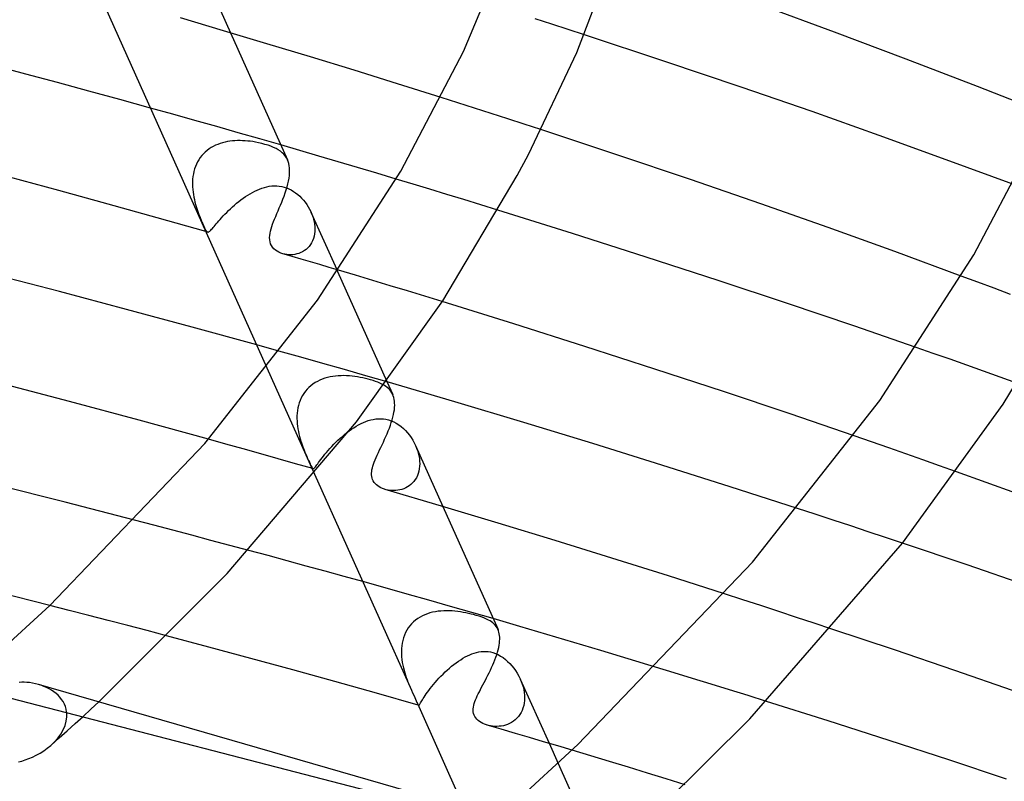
# Model space of a CAD drawing. Header units: millimetres. Extents: x -417 to 417, y -210 to 365.
# Tile 78 of 100: x 160 to 198, y 201 to 231. Entities that reach past the tile are written whole.
import ezdxf

# ---------------------------------------------------------------- set-up
doc = ezdxf.new("R2010")
doc.units = ezdxf.units.MM
doc.layers.add('HIDDEN', color=7, linetype='Continuous')
doc.layers.add('THICK', color=7, linetype='Continuous')

msp = doc.modelspace()

# ---------------------------------------------------------------- linework, layer by layer
at = {"layer": 'HIDDEN'}
for p, q in [((167.441, 232.123), (168.378, 230.034)), ((180.751, 230.368), (180.116, 230.573)), ((181.383, 230.163), (180.751, 230.368)), ((182.01, 229.958), (181.383, 230.163)), ((177.133, 227.335), (176.487, 227.54)), ((177.777, 227.129), (177.133, 227.335)), ((166.152, 226.897), (165.294, 227.135)), ((167.001, 226.659), (166.152, 226.897)), ((178.419, 226.923), (177.777, 227.129)), ((179.058, 226.717), (178.419, 226.923)), ((167.843, 226.421), (167.001, 226.659)), ((179.695, 226.511), (179.058, 226.717)), ((180.329, 226.305), (179.695, 226.511)), ((168.676, 226.185), (167.843, 226.421)), ((169.5, 225.949), (168.676, 226.185)), ((167.887, 225.738), (167.799, 225.701)), ((167.977, 225.771), (167.887, 225.738)), ((168.069, 225.799), (167.977, 225.771)), ((168.163, 225.823), (168.069, 225.799)), ((168.257, 225.842), (168.163, 225.823)), ((168.353, 225.857), (168.257, 225.842)), ((168.45, 225.869), (168.353, 225.857)), ((168.547, 225.877), (168.45, 225.869)), ((168.645, 225.881), (168.547, 225.877)), ((168.743, 225.882), (168.645, 225.881)), ((168.841, 225.879), (168.743, 225.882)), ((168.939, 225.874), (168.841, 225.879)), ((169.036, 225.866), (168.939, 225.874)), ((169.133, 225.856), (169.036, 225.866)), ((169.233, 225.842), (169.133, 225.856)), ((169.342, 225.823), (169.233, 225.842)), ((169.458, 225.801), (169.342, 225.823)), ((169.579, 225.773), (169.458, 225.801)), ((170.315, 225.714), (169.5, 225.949)), ((169.703, 225.739), (169.579, 225.773)), ((169.822, 225.703), (169.703, 225.739)), ((167.333, 225.375), (167.268, 225.303)), ((167.401, 225.442), (167.333, 225.375)), ((167.474, 225.503), (167.401, 225.442)), ((167.55, 225.56), (167.474, 225.503)), ((167.63, 225.612), (167.55, 225.56)), ((167.713, 225.659), (167.63, 225.612)), ((167.799, 225.701), (167.713, 225.659)), ((169.932, 225.663), (169.822, 225.703)), ((170.035, 225.62), (169.932, 225.663)), ((170.13, 225.575), (170.035, 225.62)), ((170.217, 225.526), (170.13, 225.575)), ((170.295, 225.473), (170.217, 225.526)), ((170.366, 225.417), (170.295, 225.473)), ((170.428, 225.357), (170.366, 225.417)), ((170.482, 225.293), (170.428, 225.357)), ((167.062, 224.975), (167.024, 224.884)), ((167.105, 225.063), (167.062, 224.975)), ((167.154, 225.147), (167.105, 225.063)), ((167.209, 225.227), (167.154, 225.147)), ((167.268, 225.303), (167.209, 225.227)), ((170.529, 225.223), (170.482, 225.293)), ((170.569, 225.148), (170.529, 225.223)), ((166.943, 224.598), (166.927, 224.499)), ((166.965, 224.695), (166.943, 224.598)), ((166.991, 224.791), (166.965, 224.695)), ((167.024, 224.884), (166.991, 224.791)), ((166.911, 224.3), (166.909, 224.2)), ((166.909, 224.2), (166.912, 224.099)), ((166.916, 224.4), (166.911, 224.3)), ((166.927, 224.499), (166.916, 224.4)), ((175.407, 224.205), (174.757, 224.402)), ((176.059, 224.007), (175.407, 224.205)), ((166.912, 224.099), (166.919, 224)), ((166.919, 224), (166.93, 223.901)), ((166.93, 223.901), (166.944, 223.803)), ((169.04, 223.784), (169.129, 223.839)), ((169.129, 223.839), (169.219, 223.89)), ((169.219, 223.89), (169.31, 223.937)), ((169.31, 223.937), (169.402, 223.98)), ((169.402, 223.98), (169.494, 224.019)), ((169.494, 224.019), (169.587, 224.054)), ((169.587, 224.054), (169.68, 224.083)), ((169.68, 224.083), (169.775, 224.107)), ((169.775, 224.107), (169.87, 224.125)), ((169.87, 224.125), (169.965, 224.138)), ((169.965, 224.138), (170.061, 224.143)), ((170.061, 224.143), (170.157, 224.142)), ((170.157, 224.142), (170.253, 224.133)), ((170.253, 224.133), (170.347, 224.117)), ((170.347, 224.117), (170.441, 224.094)), ((170.441, 224.094), (170.533, 224.064)), ((170.533, 224.064), (170.624, 224.026)), ((170.624, 224.026), (170.714, 223.981)), ((170.714, 223.981), (170.801, 223.929)), ((170.801, 223.929), (170.884, 223.871)), ((170.884, 223.871), (170.965, 223.808)), ((176.711, 223.808), (176.059, 224.007)), ((166.944, 223.803), (166.962, 223.706)), ((166.962, 223.706), (166.982, 223.61)), ((166.982, 223.61), (167.004, 223.516)), ((167.004, 223.516), (167.029, 223.424)), ((168.53, 223.401), (168.611, 223.47)), ((168.611, 223.47), (168.693, 223.537)), ((168.693, 223.537), (168.778, 223.602)), ((168.778, 223.602), (168.864, 223.665)), ((168.864, 223.665), (168.951, 223.726)), ((168.951, 223.726), (169.04, 223.784)), ((170.965, 223.808), (171.042, 223.74)), ((171.042, 223.74), (171.115, 223.667)), ((171.115, 223.667), (171.184, 223.59)), ((171.184, 223.59), (171.249, 223.508)), ((171.249, 223.508), (171.311, 223.422)), ((177.364, 223.609), (176.711, 223.808)), ((178.016, 223.408), (177.364, 223.609)), ((167.029, 223.424), (167.052, 223.343)), ((167.052, 223.343), (167.077, 223.265)), ((167.077, 223.265), (167.102, 223.188)), ((167.102, 223.188), (167.129, 223.111)), ((167.129, 223.111), (167.158, 223.035)), ((168.159, 223.05), (168.227, 223.119)), ((168.227, 223.119), (168.299, 223.189)), ((168.299, 223.189), (168.373, 223.26)), ((168.373, 223.26), (168.451, 223.331)), ((168.451, 223.331), (168.53, 223.401)), ((171.311, 223.422), (171.368, 223.333)), ((171.368, 223.333), (171.42, 223.241)), ((171.42, 223.241), (171.467, 223.147)), ((171.467, 223.147), (171.507, 223.053)), ((171.475, 223.128), (172.468, 220.914)), ((178.669, 223.206), (178.016, 223.408)), ((167.158, 223.035), (167.187, 222.959)), ((167.187, 222.959), (167.216, 222.885)), ((167.216, 222.885), (167.245, 222.813)), ((167.245, 222.813), (167.274, 222.744)), ((167.274, 222.744), (167.303, 222.679)), ((167.825, 222.677), (167.872, 222.732)), ((167.872, 222.732), (167.921, 222.79)), ((167.921, 222.79), (167.975, 222.851)), ((167.975, 222.851), (168.033, 222.915)), ((168.033, 222.915), (168.094, 222.981)), ((168.094, 222.981), (168.159, 223.05)), ((171.507, 223.053), (171.541, 222.958)), ((171.541, 222.958), (171.57, 222.861)), ((171.57, 222.861), (171.593, 222.764)), ((171.593, 222.764), (171.61, 222.667)), ((167.303, 222.679), (167.329, 222.62)), ((167.329, 222.62), (167.354, 222.567)), ((167.354, 222.567), (167.376, 222.52)), ((167.376, 222.52), (167.398, 222.478)), ((167.398, 222.478), (167.417, 222.444)), ((167.417, 222.444), (167.435, 222.415)), ((167.437, 222.379), (167.426, 222.382)), ((167.435, 222.415), (167.452, 222.393)), ((167.448, 222.376), (167.437, 222.379)), ((167.46, 222.372), (167.448, 222.376)), ((167.452, 222.393), (167.469, 222.376)), ((167.471, 222.369), (167.46, 222.372)), ((167.469, 222.376), (167.485, 222.366)), ((167.482, 222.366), (167.471, 222.369)), ((167.494, 222.363), (167.482, 222.366)), ((167.485, 222.366), (167.502, 222.361)), ((167.502, 222.361), (167.519, 222.361)), ((167.519, 222.361), (167.536, 222.367)), ((167.536, 222.367), (167.555, 222.377)), ((167.555, 222.377), (167.575, 222.393)), ((167.575, 222.393), (167.597, 222.413)), ((167.597, 222.413), (167.621, 222.437)), ((167.621, 222.437), (167.648, 222.467)), ((167.648, 222.467), (167.677, 222.5)), ((167.677, 222.5), (167.709, 222.538)), ((167.709, 222.538), (167.744, 222.58)), ((167.744, 222.58), (167.783, 222.627)), ((167.783, 222.627), (167.825, 222.677)), ((171.61, 222.667), (171.62, 222.571)), ((171.621, 222.38), (171.61, 222.287)), ((171.62, 222.571), (171.624, 222.475)), ((171.624, 222.475), (171.621, 222.38)), ((171.498, 221.951), (171.454, 221.878)), ((171.537, 222.029), (171.498, 221.951)), ((171.568, 222.111), (171.537, 222.029)), ((171.593, 222.197), (171.568, 222.111)), ((171.61, 222.287), (171.593, 222.197)), ((171.082, 221.569), (171.009, 221.54)), ((171.154, 221.604), (171.082, 221.569)), ((171.222, 221.646), (171.154, 221.604)), ((171.287, 221.694), (171.222, 221.646)), ((171.348, 221.75), (171.287, 221.694)), ((171.404, 221.811), (171.348, 221.75)), ((171.454, 221.878), (171.404, 221.811)), ((170.468, 221.507), (170.394, 221.525)), ((170.543, 221.494), (170.468, 221.507)), ((170.621, 221.487), (170.543, 221.494)), ((170.699, 221.486), (170.621, 221.487)), ((170.777, 221.49), (170.699, 221.486)), ((170.855, 221.5), (170.777, 221.49)), ((170.933, 221.517), (170.855, 221.5)), ((171.009, 221.54), (170.933, 221.517)), ((172.498, 220.847), (174.399, 216.607)), ((173.195, 220.697), (172.531, 220.895)), ((173.861, 220.497), (173.195, 220.697)), ((174.528, 220.296), (173.861, 220.497)), ((197.166, 220.433), (196.532, 220.669)), ((197.799, 220.196), (197.166, 220.433)), ((175.196, 220.093), (174.528, 220.296)), ((175.864, 219.889), (175.196, 220.093)), ((198.431, 219.959), (197.799, 220.196)), ((176.533, 219.684), (175.864, 219.889)), ((170.24, 217.779), (169.383, 218.018)), ((171.089, 217.541), (170.24, 217.779)), ((195.451, 217.688), (194.794, 217.918)), ((171.931, 217.303), (171.089, 217.541)), ((196.097, 217.461), (195.451, 217.688)), ((196.742, 217.233), (196.097, 217.461)), ((169.779, 217.134), (171.614, 213.042)), ((172.764, 217.066), (171.931, 217.303)), ((173.588, 216.83), (172.764, 217.066)), ((197.387, 217.004), (196.742, 217.233)), ((198.031, 216.773), (197.387, 217.004)), ((171.723, 216.613), (171.635, 216.563)), ((171.815, 216.658), (171.723, 216.613)), ((171.911, 216.697), (171.815, 216.658)), ((172.008, 216.731), (171.911, 216.697)), ((172.109, 216.76), (172.008, 216.731)), ((172.211, 216.783), (172.109, 216.76)), ((172.315, 216.802), (172.211, 216.783)), ((172.42, 216.816), (172.315, 216.802)), ((172.526, 216.825), (172.42, 216.816)), ((172.633, 216.83), (172.526, 216.825)), ((172.74, 216.832), (172.633, 216.83)), ((172.848, 216.829), (172.74, 216.832)), ((172.955, 216.823), (172.848, 216.829)), ((173.062, 216.813), (172.955, 216.823)), ((173.168, 216.8), (173.062, 216.813)), ((173.272, 216.785), (173.168, 216.8)), ((173.375, 216.767), (173.272, 216.785)), ((173.476, 216.747), (173.375, 216.767)), ((173.576, 216.725), (173.476, 216.747)), ((173.673, 216.701), (173.576, 216.725)), ((174.405, 216.595), (173.588, 216.83)), ((173.768, 216.675), (173.673, 216.701)), ((173.868, 216.644), (173.768, 216.675)), ((173.962, 216.613), (173.868, 216.644)), ((174.05, 216.579), (173.962, 216.613)), ((198.675, 216.542), (198.031, 216.773)), ((171.324, 216.307), (171.258, 216.23)), ((171.395, 216.379), (171.324, 216.307)), ((171.47, 216.446), (171.395, 216.379)), ((171.55, 216.507), (171.47, 216.446)), ((171.635, 216.563), (171.55, 216.507)), ((174.133, 216.544), (174.05, 216.579)), ((174.21, 216.506), (174.133, 216.544)), ((174.281, 216.467), (174.21, 216.506)), ((174.347, 216.425), (174.281, 216.467)), ((174.406, 216.381), (174.347, 216.425)), ((174.46, 216.334), (174.406, 216.381)), ((174.509, 216.283), (174.46, 216.334)), ((174.552, 216.229), (174.509, 216.283)), ((171.057, 215.88), (171.022, 215.784)), ((171.098, 215.973), (171.057, 215.88)), ((171.145, 216.062), (171.098, 215.973)), ((171.199, 216.148), (171.145, 216.062)), ((171.258, 216.23), (171.199, 216.148)), ((174.59, 216.171), (174.552, 216.229)), ((174.622, 216.11), (174.59, 216.171)), ((170.953, 215.487), (170.942, 215.386)), ((170.97, 215.588), (170.953, 215.487)), ((170.993, 215.687), (170.97, 215.588)), ((171.022, 215.784), (170.993, 215.687)), ((170.935, 215.284), (170.934, 215.183)), ((170.934, 215.183), (170.937, 215.082)), ((170.942, 215.386), (170.935, 215.284)), ((173.588, 215.066), (173.682, 215.099)), ((173.682, 215.099), (173.777, 215.127)), ((173.777, 215.127), (173.873, 215.15)), ((173.873, 215.15), (173.97, 215.165)), ((173.97, 215.165), (174.068, 215.174)), ((174.068, 215.174), (174.167, 215.175)), ((174.167, 215.175), (174.267, 215.168)), ((174.267, 215.168), (174.365, 215.152)), ((174.365, 215.152), (174.461, 215.128)), ((174.461, 215.128), (174.564, 215.094)), ((174.564, 215.094), (174.665, 215.05)), ((170.937, 215.082), (170.945, 214.981)), ((170.945, 214.981), (170.956, 214.881)), ((170.956, 214.881), (170.971, 214.782)), ((170.971, 214.782), (170.989, 214.685)), ((172.947, 214.704), (173.037, 214.767)), ((173.037, 214.767), (173.128, 214.827)), ((173.128, 214.827), (173.219, 214.884)), ((173.219, 214.884), (173.311, 214.936)), ((173.311, 214.936), (173.403, 214.984)), ((173.403, 214.984), (173.495, 215.028)), ((173.495, 215.028), (173.588, 215.066)), ((174.665, 215.05), (174.763, 214.997)), ((174.763, 214.997), (174.859, 214.936)), ((174.859, 214.936), (174.949, 214.868)), ((174.949, 214.868), (175.036, 214.794)), ((175.036, 214.794), (175.117, 214.714)), ((168.196, 214.199), (167.523, 214.386)), ((170.989, 214.685), (171.01, 214.589)), ((171.01, 214.589), (171.033, 214.495)), ((171.033, 214.495), (171.058, 214.404)), ((171.058, 214.404), (171.085, 214.314)), ((172.435, 214.266), (172.516, 214.344)), ((172.516, 214.344), (172.6, 214.421)), ((172.6, 214.421), (172.685, 214.495)), ((172.685, 214.495), (172.771, 214.567)), ((172.771, 214.567), (172.859, 214.637)), ((172.859, 214.637), (172.947, 214.704)), ((175.117, 214.714), (175.194, 214.63)), ((175.194, 214.63), (175.266, 214.541)), ((175.266, 214.541), (175.334, 214.447)), ((175.334, 214.447), (175.397, 214.348)), ((175.397, 214.348), (175.454, 214.247)), ((193.074, 214.281), (192.4, 214.515)), ((168.869, 214.011), (168.196, 214.199)), ((169.541, 213.823), (168.869, 214.011)), ((171.085, 214.314), (171.109, 214.24)), ((171.109, 214.24), (171.135, 214.167)), ((171.135, 214.167), (171.16, 214.096)), ((171.16, 214.096), (171.186, 214.028)), ((171.186, 214.028), (171.213, 213.958)), ((171.213, 213.958), (171.244, 213.883)), ((172.138, 213.953), (172.207, 214.031)), ((172.207, 214.031), (172.28, 214.109)), ((172.28, 214.109), (172.356, 214.188)), ((172.356, 214.188), (172.435, 214.266)), ((175.454, 214.247), (175.505, 214.142)), ((175.505, 214.142), (175.546, 214.044)), ((175.507, 214.137), (176.557, 211.794)), ((175.546, 214.044), (175.581, 213.944)), ((193.738, 214.05), (193.074, 214.281)), ((194.393, 213.82), (193.738, 214.05)), ((170.213, 213.633), (169.541, 213.823)), ((170.883, 213.443), (170.213, 213.633)), ((171.244, 213.883), (171.277, 213.803)), ((171.277, 213.803), (171.311, 213.723)), ((171.311, 213.723), (171.346, 213.642)), ((171.346, 213.642), (171.381, 213.565)), ((171.808, 213.543), (171.852, 213.602)), ((171.852, 213.602), (171.9, 213.665)), ((171.9, 213.665), (171.953, 213.733)), ((171.953, 213.733), (172.01, 213.803)), ((172.01, 213.803), (172.072, 213.877)), ((172.072, 213.877), (172.138, 213.953)), ((175.581, 213.944), (175.611, 213.843)), ((175.611, 213.843), (175.634, 213.742)), ((175.634, 213.742), (175.651, 213.641)), ((175.651, 213.641), (175.661, 213.54)), ((195.043, 213.591), (194.393, 213.82)), ((195.693, 213.361), (195.043, 213.591)), ((171.552, 213.253), (170.883, 213.443)), ((171.381, 213.565), (171.412, 213.496)), ((171.412, 213.496), (171.439, 213.435)), ((171.439, 213.435), (171.463, 213.384)), ((171.463, 213.384), (171.484, 213.341)), ((171.484, 213.341), (171.502, 213.308)), ((171.502, 213.308), (171.518, 213.282)), ((171.518, 213.282), (171.533, 213.265)), ((171.533, 213.265), (171.547, 213.255)), ((171.547, 213.255), (171.561, 213.251)), ((171.561, 213.251), (171.576, 213.254)), ((171.576, 213.254), (171.591, 213.263)), ((171.591, 213.263), (171.608, 213.278)), ((171.608, 213.278), (171.627, 213.299)), ((171.627, 213.299), (171.649, 213.326)), ((171.649, 213.326), (171.674, 213.359)), ((171.674, 213.359), (171.702, 213.397)), ((171.702, 213.397), (171.733, 213.441)), ((171.733, 213.441), (171.769, 213.489)), ((171.769, 213.489), (171.808, 213.543)), ((175.649, 213.248), (175.631, 213.156)), ((175.66, 213.343), (175.649, 213.248)), ((175.664, 213.441), (175.66, 213.343)), ((175.661, 213.54), (175.664, 213.441)), ((196.342, 213.129), (195.693, 213.361)), ((175.49, 212.83), (175.44, 212.761)), ((175.535, 212.904), (175.49, 212.83)), ((175.573, 212.983), (175.535, 212.904)), ((175.605, 213.068), (175.573, 212.983)), ((175.631, 213.156), (175.605, 213.068)), ((174.446, 212.424), (174.373, 212.439)), ((174.978, 212.453), (174.902, 212.432)), ((175.052, 212.479), (174.978, 212.453)), ((175.124, 212.51), (175.052, 212.479)), ((175.194, 212.548), (175.124, 212.51)), ((175.261, 212.592), (175.194, 212.548)), ((175.325, 212.642), (175.261, 212.592)), ((175.385, 212.699), (175.325, 212.642)), ((175.44, 212.761), (175.385, 212.699)), ((174.52, 212.413), (174.446, 212.424)), ((174.595, 212.406), (174.52, 212.413)), ((174.672, 212.405), (174.595, 212.406)), ((174.749, 212.409), (174.672, 212.405)), ((174.826, 212.418), (174.749, 212.409)), ((174.902, 212.432), (174.826, 212.418)), ((190.907, 211.493), (190.216, 211.718)), ((191.591, 211.269), (190.907, 211.493)), ((165.418, 211.074), (164.677, 211.267)), ((166.156, 210.88), (165.418, 211.074)), ((192.27, 211.045), (191.591, 211.269)), ((192.943, 210.823), (192.27, 211.045)), ((166.891, 210.686), (166.156, 210.88)), ((167.623, 210.491), (166.891, 210.686)), ((193.609, 210.602), (192.943, 210.823)), ((194.268, 210.382), (193.609, 210.602)), ((168.352, 210.297), (167.623, 210.491)), ((169.078, 210.102), (168.352, 210.297)), ((174.328, 208.662), (173.471, 208.901)), ((175.177, 208.423), (174.328, 208.662)), ((176.019, 208.185), (175.177, 208.423)), ((188.111, 208.201), (187.413, 208.427)), ((162.164, 207.795), (161.412, 207.988)), ((176.852, 207.948), (176.019, 208.185)), ((177.676, 207.712), (176.852, 207.948)), ((188.806, 207.976), (188.111, 208.201)), ((189.498, 207.75), (188.806, 207.976)), ((162.915, 207.601), (162.164, 207.795)), ((163.665, 207.406), (162.915, 207.601)), ((175.676, 207.533), (175.589, 207.479)), ((175.767, 207.582), (175.676, 207.533)), ((175.862, 207.626), (175.767, 207.582)), ((175.959, 207.663), (175.862, 207.626)), ((176.06, 207.695), (175.959, 207.663)), ((176.163, 207.721), (176.06, 207.695)), ((176.267, 207.742), (176.163, 207.721)), ((176.373, 207.758), (176.267, 207.742)), ((176.48, 207.769), (176.373, 207.758)), ((176.589, 207.776), (176.48, 207.769)), ((176.697, 207.778), (176.589, 207.776)), ((176.806, 207.777), (176.697, 207.778)), ((176.915, 207.771), (176.806, 207.777)), ((177.023, 207.762), (176.915, 207.771)), ((177.131, 207.75), (177.023, 207.762)), ((177.237, 207.735), (177.131, 207.75)), ((177.342, 207.718), (177.237, 207.735)), ((177.445, 207.699), (177.342, 207.718)), ((177.546, 207.677), (177.445, 207.699)), ((177.645, 207.654), (177.546, 207.677)), ((177.741, 207.629), (177.645, 207.654)), ((178.494, 207.475), (177.676, 207.712)), ((177.836, 207.603), (177.741, 207.629)), ((177.96, 207.565), (177.836, 207.603)), ((178.069, 207.528), (177.96, 207.565)), ((178.162, 207.492), (178.069, 207.528)), ((190.185, 207.525), (189.498, 207.75)), ((190.868, 207.3), (190.185, 207.525)), ((164.414, 207.21), (163.665, 207.406)), ((165.163, 207.013), (164.414, 207.21)), ((175.285, 207.2), (175.224, 207.116)), ((175.353, 207.278), (175.285, 207.2)), ((175.427, 207.351), (175.353, 207.278)), ((175.506, 207.418), (175.427, 207.351)), ((175.589, 207.479), (175.506, 207.418)), ((178.241, 207.457), (178.162, 207.492)), ((178.31, 207.423), (178.241, 207.457)), ((178.374, 207.387), (178.31, 207.423)), ((178.433, 207.349), (178.374, 207.387)), ((178.486, 207.309), (178.433, 207.349)), ((178.534, 207.266), (178.486, 207.309)), ((178.577, 207.221), (178.534, 207.266)), ((178.615, 207.173), (178.577, 207.221)), ((178.649, 207.121), (178.615, 207.173)), ((191.546, 207.076), (190.868, 207.3)), ((165.91, 206.815), (165.163, 207.013)), ((175.077, 206.839), (175.042, 206.74)), ((175.119, 206.936), (175.077, 206.839)), ((175.168, 207.028), (175.119, 206.936)), ((175.224, 207.116), (175.168, 207.028)), ((178.678, 207.065), (178.649, 207.121)), ((174.975, 206.429), (174.965, 206.323)), ((174.99, 206.535), (174.975, 206.429)), ((175.013, 206.639), (174.99, 206.535)), ((175.042, 206.74), (175.013, 206.639)), ((174.965, 206.323), (174.96, 206.217)), ((174.96, 206.217), (174.962, 206.11)), ((174.962, 206.11), (174.968, 206.004)), ((174.968, 206.004), (174.979, 205.898)), ((177.331, 205.949), (177.418, 205.999)), ((177.418, 205.999), (177.505, 206.043)), ((177.505, 206.043), (177.592, 206.083)), ((177.592, 206.083), (177.678, 206.118)), ((177.678, 206.118), (177.765, 206.148)), ((177.765, 206.148), (177.852, 206.173)), ((177.852, 206.173), (177.94, 206.193)), ((177.94, 206.193), (178.03, 206.206)), ((178.03, 206.206), (178.119, 206.213)), ((178.119, 206.213), (178.21, 206.213)), ((178.21, 206.213), (178.3, 206.206)), ((178.3, 206.206), (178.39, 206.192)), ((178.39, 206.192), (178.478, 206.17)), ((178.478, 206.17), (178.58, 206.135)), ((178.58, 206.135), (178.681, 206.091)), ((178.681, 206.091), (178.78, 206.037)), ((178.78, 206.037), (178.875, 205.975)), ((174.979, 205.898), (174.994, 205.793)), ((174.994, 205.793), (175.013, 205.689)), ((175.013, 205.689), (175.035, 205.587)), ((176.81, 205.572), (176.895, 205.643)), ((176.895, 205.643), (176.982, 205.711)), ((176.982, 205.711), (177.069, 205.777)), ((177.069, 205.777), (177.156, 205.838)), ((177.156, 205.838), (177.244, 205.896)), ((177.244, 205.896), (177.331, 205.949)), ((178.875, 205.975), (178.966, 205.906)), ((178.966, 205.906), (179.053, 205.83)), ((179.053, 205.83), (179.135, 205.749)), ((179.135, 205.749), (179.213, 205.663)), ((179.213, 205.663), (179.287, 205.57)), ((185.463, 205.394), (184.749, 205.613)), ((175.035, 205.587), (175.06, 205.487)), ((175.06, 205.487), (175.088, 205.39)), ((175.088, 205.39), (175.118, 205.295)), ((175.118, 205.295), (175.149, 205.203)), ((176.406, 205.184), (176.483, 205.265)), ((176.483, 205.265), (176.563, 205.344)), ((176.563, 205.344), (176.644, 205.422)), ((176.644, 205.422), (176.726, 205.498)), ((176.726, 205.498), (176.81, 205.572)), ((179.287, 205.57), (179.357, 205.473)), ((179.357, 205.473), (179.421, 205.372)), ((179.421, 205.372), (179.481, 205.266)), ((179.481, 205.266), (179.534, 205.156)), ((186.178, 205.175), (185.463, 205.394)), ((161.08, 204.908), (160.974, 204.941)), ((161.185, 204.869), (161.08, 204.908)), ((161.287, 204.825), (161.185, 204.869)), ((175.149, 205.203), (175.18, 205.117)), ((175.18, 205.117), (175.212, 205.034)), ((175.212, 205.034), (175.245, 204.954)), ((175.245, 204.954), (175.278, 204.875)), ((175.278, 204.875), (175.311, 204.799)), ((176.068, 204.788), (176.129, 204.864)), ((176.129, 204.864), (176.193, 204.943)), ((176.193, 204.943), (176.261, 205.023)), ((176.261, 205.023), (176.332, 205.104)), ((176.332, 205.104), (176.406, 205.184)), ((179.534, 205.156), (179.577, 205.054)), ((179.537, 205.149), (180.647, 202.675)), ((179.577, 205.054), (179.614, 204.951)), ((179.614, 204.951), (179.645, 204.846)), ((186.892, 204.954), (186.178, 205.175)), ((187.605, 204.733), (186.892, 204.954)), ((161.385, 204.775), (161.287, 204.825)), ((161.479, 204.72), (161.385, 204.775)), ((161.569, 204.66), (161.479, 204.72)), ((161.653, 204.594), (161.569, 204.66)), ((161.731, 204.523), (161.653, 204.594)), ((161.803, 204.447), (161.731, 204.523)), ((175.311, 204.799), (175.343, 204.726)), ((175.831, 204.454), (175.87, 204.512)), ((175.87, 204.512), (175.913, 204.576)), ((175.913, 204.576), (175.96, 204.643)), ((175.96, 204.643), (176.012, 204.714)), ((176.012, 204.714), (176.068, 204.788)), ((179.645, 204.846), (179.67, 204.741)), ((179.67, 204.741), (179.688, 204.636)), ((179.688, 204.636), (179.699, 204.531)), ((179.699, 204.531), (179.703, 204.426)), ((188.317, 204.511), (187.605, 204.733)), ((189.028, 204.288), (188.317, 204.511)), ((174.399, 200.653), (159.919, 204.395)), ((161.868, 204.366), (161.803, 204.447)), ((161.925, 204.279), (161.868, 204.366)), ((161.974, 204.187), (161.925, 204.279)), ((162.013, 204.091), (161.974, 204.187)), ((162.998, 203.991), (163.3, 204.27)), ((175.574, 204.21), (175.584, 204.19)), ((175.584, 204.19), (175.592, 204.173)), ((175.592, 204.173), (175.6, 204.159)), ((175.6, 204.159), (175.607, 204.15)), ((175.607, 204.144), (175.604, 204.145)), ((175.607, 204.15), (175.614, 204.143)), ((175.609, 204.143), (175.607, 204.144)), ((175.612, 204.143), (175.609, 204.143)), ((175.614, 204.142), (175.612, 204.143)), ((175.614, 204.143), (175.621, 204.14)), ((175.617, 204.141), (175.614, 204.142)), ((175.62, 204.14), (175.617, 204.141)), ((175.621, 204.14), (175.63, 204.141)), ((175.63, 204.141), (175.64, 204.148)), ((175.64, 204.148), (175.651, 204.16)), ((175.651, 204.16), (175.664, 204.179)), ((175.664, 204.179), (175.679, 204.202)), ((175.679, 204.202), (175.696, 204.231)), ((175.696, 204.231), (175.716, 204.266)), ((175.716, 204.266), (175.74, 204.305)), ((175.74, 204.305), (175.766, 204.35)), ((175.766, 204.35), (175.797, 204.399)), ((175.797, 204.399), (175.831, 204.454)), ((179.67, 204.126), (179.644, 204.033)), ((179.688, 204.223), (179.67, 204.126)), ((179.699, 204.324), (179.688, 204.223)), ((179.703, 204.426), (179.699, 204.324)), ((162.043, 203.992), (162.013, 204.091)), ((162.062, 203.889), (162.043, 203.992)), ((162.07, 203.783), (162.062, 203.889)), ((162.071, 203.769), (162.07, 203.783)), ((162.07, 203.726), (162.071, 203.741)), ((162.07, 203.712), (162.07, 203.726)), ((162.071, 203.755), (162.071, 203.769)), ((162.071, 203.741), (162.071, 203.755)), ((162.694, 203.713), (162.998, 203.991)), ((179.523, 203.779), (179.469, 203.706)), ((179.57, 203.858), (179.523, 203.779)), ((179.611, 203.943), (179.57, 203.858)), ((179.644, 204.033), (179.611, 203.943)), ((161.926, 203.188), (161.999, 203.355)), ((161.999, 203.355), (162.047, 203.527)), ((162.047, 203.527), (162.069, 203.698)), ((162.069, 203.698), (162.07, 203.712)), ((162.082, 203.159), (162.389, 203.436)), ((162.389, 203.436), (162.694, 203.713)), ((178.39, 203.347), (178.312, 203.364)), ((178.471, 203.335), (178.39, 203.347)), ((178.554, 203.328), (178.471, 203.335)), ((178.805, 203.339), (178.721, 203.33)), ((178.888, 203.354), (178.805, 203.339)), ((178.97, 203.375), (178.888, 203.354)), ((179.051, 203.403), (178.97, 203.375)), ((179.13, 203.437), (179.051, 203.403)), ((179.205, 203.478), (179.13, 203.437)), ((179.277, 203.525), (179.205, 203.478)), ((179.346, 203.578), (179.277, 203.525)), ((179.41, 203.639), (179.346, 203.578)), ((179.469, 203.706), (179.41, 203.639)), ((161.72, 202.874), (161.833, 203.027)), ((161.772, 202.882), (162.082, 203.159)), ((161.833, 203.027), (161.926, 203.188)), ((178.637, 203.326), (178.554, 203.328)), ((178.721, 203.33), (178.637, 203.326)), ((161.317, 202.487), (161.45, 202.597)), ((161.45, 202.597), (161.592, 202.731)), ((161.461, 202.606), (161.772, 202.882)), ((161.592, 202.731), (161.72, 202.874)), ((160.748, 202.147), (160.892, 202.218)), ((160.892, 202.218), (161.036, 202.298)), ((161.036, 202.298), (161.178, 202.388)), ((161.178, 202.388), (161.317, 202.487)), ((182.258, 202.192), (181.534, 202.41)), ((160.202, 201.962), (160.332, 201.994)), ((160.332, 201.994), (160.467, 202.036)), ((160.467, 202.036), (160.606, 202.087)), ((160.606, 202.087), (160.748, 202.147)), ((180.993, 201.902), (182.737, 198.013)), ((182.983, 201.973), (182.258, 202.192)), ((183.709, 201.752), (182.983, 201.973)), ((184.436, 201.53), (183.709, 201.752)), ((185.162, 201.307), (184.436, 201.53)), ((185.889, 201.082), (185.162, 201.307))]:
    msp.add_line(p, q, dxfattribs=at)
at = {"layer": 'THICK'}
for p, q in [((161.046, 236.609), (169.779, 217.134)), ((177.356, 229.318), (179.156, 233.654)), ((181.72, 229.278), (183.371, 233.591)), ((191.643, 230.059), (188.853, 231.083)), ((168.104, 230.115), (166.443, 230.604)), ((169.776, 229.615), (168.104, 230.115)), ((168.378, 230.034), (170.573, 225.141)), ((185.11, 228.935), (182.01, 229.958)), ((194.411, 229.022), (191.643, 230.059)), ((171.455, 229.106), (169.776, 229.615)), ((174.938, 224.711), (177.356, 229.318)), ((179.855, 225.345), (181.72, 229.278)), ((160.485, 228.443), (159.256, 228.77)), ((173.136, 228.59), (171.455, 229.106)), ((188.048, 227.943), (185.11, 228.935)), ((197.15, 227.972), (194.411, 229.022)), ((161.705, 228.116), (160.485, 228.443)), ((174.815, 228.067), (173.136, 228.59)), ((162.913, 227.789), (161.705, 228.116)), ((176.487, 227.54), (174.815, 228.067)), ((164.11, 227.462), (162.913, 227.789)), ((190.78, 226.998), (188.048, 227.943)), ((199.851, 226.914), (197.15, 227.972)), ((165.294, 227.135), (164.11, 227.462)), ((193.369, 226.08), (190.78, 226.998)), ((197.017, 221.49), (199.749, 226.695)), ((183.261, 225.339), (180.329, 226.305)), ((195.949, 225.146), (193.369, 226.08)), ((171.047, 225.501), (170.315, 225.714)), ((171.783, 225.286), (171.047, 225.501)), ((179.424, 224.538), (179.855, 225.345)), ((186.096, 224.384), (183.261, 225.339)), ((170.598, 225.076), (170.569, 225.148)), ((170.621, 224.998), (170.598, 225.076)), ((170.638, 224.916), (170.621, 224.998)), ((172.522, 225.068), (171.783, 225.286)), ((173.265, 224.848), (172.522, 225.068)), ((198.515, 224.199), (195.949, 225.146)), ((170.649, 224.829), (170.638, 224.916)), ((170.643, 224.54), (170.651, 224.641)), ((170.653, 224.738), (170.649, 224.829)), ((170.651, 224.641), (170.653, 224.738)), ((171.729, 219.744), (174.938, 224.711)), ((174.01, 224.626), (173.265, 224.848)), ((174.757, 224.402), (174.01, 224.626)), ((161.766, 223.96), (159.866, 224.475)), ((170.554, 224.099), (170.584, 224.214)), ((170.584, 224.214), (170.609, 224.326)), ((170.609, 224.326), (170.629, 224.435)), ((170.629, 224.435), (170.643, 224.54)), ((176.553, 219.715), (179.424, 224.538)), ((188.805, 223.451), (186.096, 224.384)), ((163.66, 223.44), (161.766, 223.96)), ((170.439, 223.749), (170.481, 223.866)), ((170.481, 223.866), (170.519, 223.983)), ((170.519, 223.983), (170.554, 224.099)), ((165.546, 222.914), (163.66, 223.44)), ((170.303, 223.402), (170.349, 223.516)), ((170.349, 223.516), (170.395, 223.632)), ((170.395, 223.632), (170.439, 223.749)), ((191.396, 222.538), (188.805, 223.451)), ((170.118, 222.966), (170.163, 223.072)), ((170.163, 223.072), (170.209, 223.18)), ((170.209, 223.18), (170.256, 223.29)), ((170.256, 223.29), (170.303, 223.402)), ((181.547, 222.304), (178.669, 223.206)), ((167.426, 222.382), (165.546, 222.914)), ((169.999, 222.669), (170.036, 222.765)), ((170.036, 222.765), (170.076, 222.864)), ((170.076, 222.864), (170.118, 222.966)), ((169.886, 222.23), (169.898, 222.315)), ((169.898, 222.315), (169.916, 222.4)), ((169.916, 222.4), (169.939, 222.487)), ((169.939, 222.487), (169.967, 222.576)), ((169.967, 222.576), (169.999, 222.669)), ((184.386, 221.398), (181.547, 222.304)), ((193.97, 221.61), (191.396, 222.538)), ((169.881, 222.147), (169.886, 222.23)), ((169.885, 222.066), (169.881, 222.147)), ((169.898, 221.988), (169.885, 222.066)), ((169.921, 221.914), (169.898, 221.988)), ((169.954, 221.844), (169.921, 221.914)), ((169.996, 221.78), (169.954, 221.844)), ((170.047, 221.721), (169.996, 221.78)), ((170.106, 221.669), (170.047, 221.721)), ((170.171, 221.624), (170.106, 221.669)), ((170.241, 221.585), (170.171, 221.624)), ((170.314, 221.552), (170.241, 221.585)), ((170.391, 221.526), (170.314, 221.552)), ((196.532, 220.669), (193.97, 221.61)), ((170.746, 221.422), (170.391, 221.526)), ((171.102, 221.318), (170.746, 221.422)), ((171.458, 221.213), (171.102, 221.318)), ((171.815, 221.108), (171.458, 221.213)), ((187.158, 220.497), (184.386, 221.398)), ((193.393, 215.881), (197.017, 221.49)), ((198.147, 215.736), (201.498, 221.306)), ((172.173, 221.002), (171.815, 221.108)), ((172.531, 220.895), (172.173, 221.002)), ((172.468, 220.914), (172.498, 220.847)), ((161.784, 220.067), (159.172, 220.746)), ((189.834, 219.61), (187.158, 220.497)), ((164.362, 219.385), (161.784, 220.067)), ((167.381, 214.221), (171.729, 219.744)), ((173.227, 215.052), (176.553, 219.715)), ((179.29, 218.828), (176.533, 219.684)), ((166.898, 218.701), (164.362, 219.385)), ((192.389, 218.747), (189.834, 219.61)), ((169.383, 218.018), (166.898, 218.701)), ((182.028, 217.96), (179.29, 218.828)), ((194.794, 217.918), (192.389, 218.747)), ((184.727, 217.088), (182.028, 217.96)), ((187.368, 216.219), (184.727, 217.088)), ((162.166, 215.837), (159.469, 216.546)), ((174.399, 216.607), (174.626, 216.102)), ((177.022, 215.827), (174.405, 216.595)), ((174.647, 216.049), (174.622, 216.11)), ((174.667, 215.986), (174.647, 216.049)), ((174.682, 215.918), (174.667, 215.986)), ((174.693, 215.846), (174.682, 215.918)), ((189.932, 215.359), (187.368, 216.219)), ((188.483, 209.647), (193.393, 215.881)), ((164.851, 215.117), (162.166, 215.837)), ((174.673, 215.426), (174.687, 215.518)), ((174.687, 215.518), (174.696, 215.606)), ((174.699, 215.77), (174.693, 215.846)), ((174.696, 215.606), (174.7, 215.691)), ((174.7, 215.691), (174.699, 215.77)), ((179.673, 215.032), (177.022, 215.827)), ((194.269, 210.382), (198.147, 215.736)), ((167.523, 214.386), (164.851, 215.117)), ((174.57, 215.026), (174.603, 215.13)), ((174.603, 215.13), (174.631, 215.232)), ((174.631, 215.232), (174.654, 215.331)), ((174.654, 215.331), (174.673, 215.426)), ((192.4, 214.515), (189.932, 215.359)), ((168.249, 209.215), (173.227, 215.052)), ((174.453, 214.705), (174.495, 214.813)), ((174.495, 214.813), (174.535, 214.92)), ((174.535, 214.92), (174.57, 215.026)), ((182.339, 214.216), (179.673, 215.032)), ((174.265, 214.277), (174.314, 214.383)), ((174.314, 214.383), (174.362, 214.489)), ((174.362, 214.489), (174.408, 214.597)), ((174.408, 214.597), (174.453, 214.705)), ((161.41, 207.986), (167.381, 214.221)), ((174.073, 213.871), (174.12, 213.97)), ((174.12, 213.97), (174.168, 214.07)), ((174.168, 214.07), (174.216, 214.173)), ((174.216, 214.173), (174.265, 214.277)), ((184.999, 213.387), (182.339, 214.216)), ((173.911, 213.499), (173.947, 213.589)), ((173.947, 213.589), (173.986, 213.681)), ((173.986, 213.681), (174.029, 213.775)), ((174.029, 213.775), (174.073, 213.871)), ((173.814, 213.143), (173.824, 213.211)), ((173.824, 213.211), (173.84, 213.281)), ((173.84, 213.281), (173.86, 213.352)), ((173.86, 213.352), (173.884, 213.425)), ((173.884, 213.425), (173.911, 213.499)), ((187.631, 212.552), (184.999, 213.387)), ((171.614, 213.042), (175.344, 204.724)), ((173.808, 213.077), (173.814, 213.143)), ((173.808, 213.013), (173.808, 213.077)), ((173.815, 212.95), (173.808, 213.013)), ((173.828, 212.89), (173.815, 212.95)), ((173.848, 212.831), (173.828, 212.89)), ((173.875, 212.776), (173.848, 212.831)), ((198.636, 212.302), (196.342, 213.129)), ((162.007, 211.956), (159.315, 212.638)), ((173.908, 212.723), (173.875, 212.776)), ((173.949, 212.674), (173.908, 212.723)), ((173.995, 212.628), (173.949, 212.674)), ((174.048, 212.586), (173.995, 212.628)), ((174.105, 212.548), (174.048, 212.586)), ((174.167, 212.514), (174.105, 212.548)), ((174.233, 212.485), (174.167, 212.514)), ((174.302, 212.46), (174.233, 212.485)), ((174.373, 212.439), (174.302, 212.46)), ((176.5, 211.812), (174.333, 212.45)), ((190.216, 211.718), (187.631, 212.552)), ((164.677, 211.267), (162.007, 211.956)), ((178.684, 211.156), (176.5, 211.812)), ((176.557, 211.794), (178.681, 207.06)), ((180.877, 210.486), (178.684, 211.156)), ((183.069, 209.806), (180.877, 210.486)), ((188.383, 203.615), (194.269, 210.382)), ((196.755, 209.542), (194.268, 210.382)), ((169.821, 209.902), (169.078, 210.102)), ((170.56, 209.701), (169.821, 209.902)), ((185.251, 209.119), (183.069, 209.806)), ((171.294, 209.501), (170.56, 209.701)), ((172.025, 209.301), (171.294, 209.501)), ((181.757, 202.625), (188.483, 209.647)), ((199.105, 208.734), (196.755, 209.542)), ((163.3, 204.27), (168.249, 209.215)), ((172.75, 209.101), (172.025, 209.301)), ((173.471, 208.901), (172.75, 209.101)), ((187.413, 208.427), (185.251, 209.119)), ((161.412, 207.988), (158.747, 208.664)), ((158.78, 205.575), (161.41, 207.986)), ((179.523, 207.176), (178.494, 207.475)), ((180.559, 206.871), (179.523, 207.176)), ((167.537, 206.381), (165.91, 206.815)), ((178.7, 207.011), (178.678, 207.065)), ((178.718, 206.953), (178.7, 207.011)), ((178.732, 206.892), (178.718, 206.953)), ((178.742, 206.827), (178.732, 206.892)), ((178.747, 206.759), (178.742, 206.827)), ((178.748, 206.687), (178.747, 206.759)), ((181.6, 206.562), (180.559, 206.871)), ((193.953, 206.271), (191.546, 207.076)), ((169.16, 205.942), (167.537, 206.381)), ((178.707, 206.363), (178.724, 206.45)), ((178.724, 206.45), (178.737, 206.533)), ((178.737, 206.533), (178.744, 206.612)), ((178.744, 206.612), (178.748, 206.687)), ((182.647, 206.249), (181.6, 206.562)), ((178.562, 205.892), (178.598, 205.99)), ((178.598, 205.99), (178.632, 206.087)), ((178.632, 206.087), (178.661, 206.182)), ((178.661, 206.182), (178.686, 206.274)), ((178.686, 206.274), (178.707, 206.363)), ((183.697, 205.933), (182.647, 206.249)), ((196.279, 205.479), (193.953, 206.271)), ((170.778, 205.499), (169.16, 205.942)), ((178.435, 205.593), (178.48, 205.693)), ((178.48, 205.693), (178.522, 205.793)), ((178.522, 205.793), (178.562, 205.892)), ((184.749, 205.613), (183.697, 205.933)), ((172.392, 205.052), (170.778, 205.499)), ((178.244, 205.201), (178.293, 205.298)), ((178.293, 205.298), (178.341, 205.395)), ((178.341, 205.395), (178.389, 205.494)), ((178.389, 205.494), (178.435, 205.593)), ((198.509, 204.706), (196.279, 205.479)), ((160.329, 205.027), (160.238, 205.021)), ((160.426, 205.027), (160.329, 205.027)), ((160.529, 205.021), (160.426, 205.027)), ((160.636, 205.011), (160.529, 205.021)), ((160.747, 204.994), (160.636, 205.011)), ((160.86, 204.971), (160.747, 204.994)), ((160.974, 204.941), (160.86, 204.971)), ((178.74, 199.813), (160.98, 204.94)), ((174, 204.6), (172.392, 205.052)), ((178.05, 204.833), (178.097, 204.922)), ((178.097, 204.922), (178.146, 205.013)), ((178.146, 205.013), (178.195, 205.106)), ((178.195, 205.106), (178.244, 205.201)), ((175.604, 204.145), (174, 204.6)), ((175.344, 204.724), (175.39, 204.622)), ((175.39, 204.622), (175.433, 204.528)), ((175.433, 204.528), (175.471, 204.444)), ((177.848, 204.424), (177.883, 204.501)), ((177.883, 204.501), (177.921, 204.58)), ((177.921, 204.58), (177.962, 204.662)), ((177.962, 204.662), (178.005, 204.746)), ((178.005, 204.746), (178.05, 204.833)), ((175.471, 204.444), (175.505, 204.369)), ((175.505, 204.369), (175.533, 204.305)), ((175.533, 204.305), (175.556, 204.252)), ((175.556, 204.252), (175.574, 204.21)), ((175.574, 204.211), (177.369, 200.208)), ((177.732, 204.073), (177.746, 204.141)), ((177.746, 204.141), (177.765, 204.21)), ((177.765, 204.21), (177.789, 204.28)), ((177.789, 204.28), (177.817, 204.351)), ((177.817, 204.351), (177.848, 204.424)), ((191.406, 203.535), (189.028, 204.288)), ((177.722, 203.943), (177.724, 204.008)), ((177.727, 203.881), (177.722, 203.943)), ((177.724, 204.008), (177.732, 204.073)), ((177.739, 203.82), (177.727, 203.881)), ((177.759, 203.762), (177.739, 203.82)), ((177.786, 203.707), (177.759, 203.762)), ((177.821, 203.654), (177.786, 203.707)), ((177.863, 203.604), (177.821, 203.654)), ((177.912, 203.559), (177.863, 203.604)), ((177.966, 203.516), (177.912, 203.559)), ((178.026, 203.478), (177.966, 203.516)), ((178.091, 203.443), (178.026, 203.478)), ((178.161, 203.412), (178.091, 203.443)), ((178.235, 203.386), (178.161, 203.412)), ((178.312, 203.364), (178.235, 203.386)), ((178.808, 203.218), (178.267, 203.376)), ((183.226, 198.518), (188.383, 203.615)), ((193.75, 202.782), (191.406, 203.535)), ((179.35, 203.059), (178.808, 203.218)), ((179.895, 202.898), (179.35, 203.059)), ((178.699, 199.824), (181.757, 202.625)), ((180.44, 202.736), (179.895, 202.898)), ((180.987, 202.574), (180.44, 202.736)), ((180.647, 202.675), (180.993, 201.902)), ((196.045, 202.034), (193.75, 202.782)), ((181.534, 202.41), (180.987, 202.574)), ((198.277, 201.295), (196.045, 202.034))]:
    msp.add_line(p, q, dxfattribs=at)

doc.saveas('drawing.dxf')
